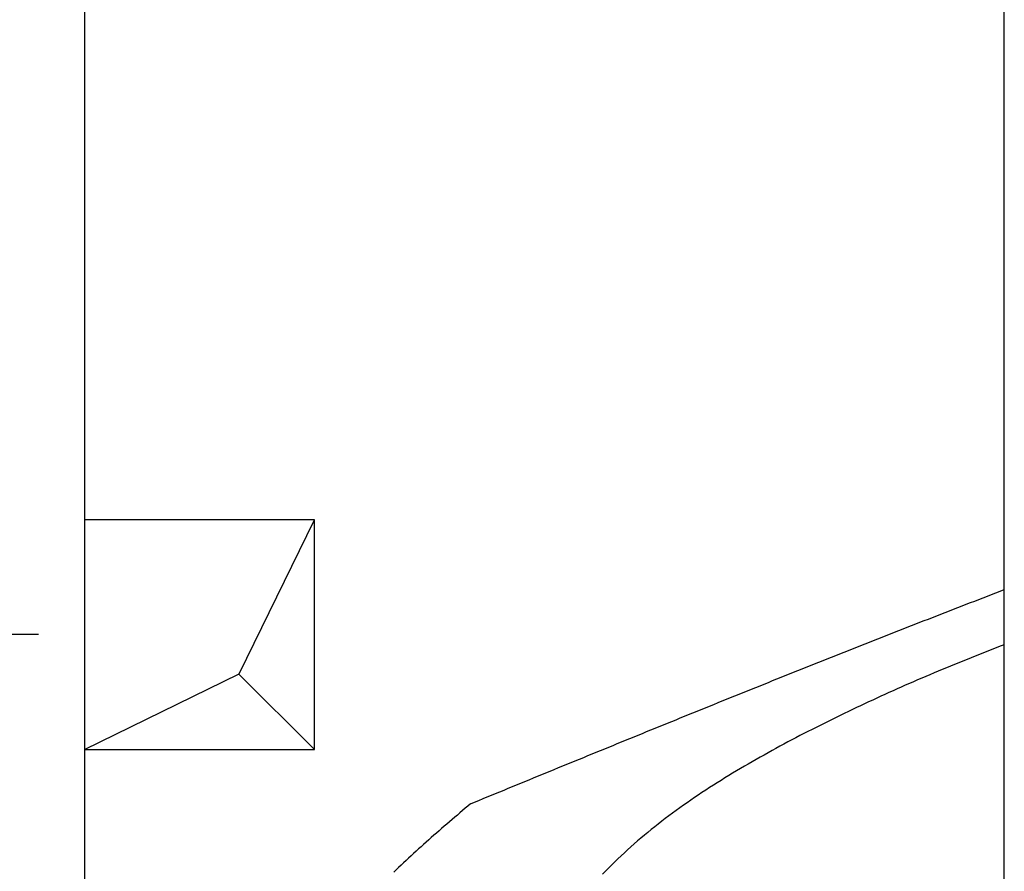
# Model space of a CAD drawing. Extents: x 562 to 7231, y 5467 to 12826.
# Tile 6 of 74: x 1045 to 1473, y 9013 to 9383. Entities that reach past the tile are written whole.
import ezdxf

# ---------------------------------------------------------------- set-up
doc = ezdxf.new("R2010")
doc.units = 0
doc.layers.get('0').update_dxf_attribs({"linetype": 'CONTINUOUS'})
for name, color, linetype in [('4', 3, 'CONTINUOUS'), ('BREAKTHROUGH', 1, 'CONTINUOUS'), ('CAR', 10, 'CONTINUOUS')]:
    doc.layers.add(name, color=color, linetype=linetype)
doc.styles.get("Standard").update_dxf_attribs({"font": 'ISOCP.SHX'})
doc.dimstyles.get("Standard").update_dxf_attribs({"dimtxt": 50, "dimasz": 100, "dimexe": 0.18, "dimexo": 0.0625, "dimgap": 15, "dimtad": 1, "dimlfac": 0.1, "dimzin": 0, "dimcen": 0.09, "dimazin": 3, "dimtfac": 1, "dimtofl": 0, "dimtmove": 0, "dimatfit": 3})

# ---------------------------------------------------------------- blocks, each defined once
blk = doc.blocks.new('PUNKT')
at = {"layer": '4', "color": 0, "linetype": 'BYBLOCK'}
blk.add_line((-0.5, 0), (-1, 0), dxfattribs=at)
at = {"layer": '4', "color": 0, "linetype": 'BYBLOCK', "const_width": 0.5}
blk.add_lwpolyline([(-0.25, 0, 1), (0.25, 0, 1)], format="xyb", close=True, dxfattribs=at)
blk = doc.blocks.new('*U20')
at = {"layer": '4', "color": 2}
blk.add_text('100', height=70, rotation=90, dxfattribs=at).set_placement((632.77, 8549.37))
blk = doc.blocks.new('*D7')
at = {"layer": '4'}
for p, q in [((1052.77, 9115.9), (622.77, 9115.9)), ((662.77, 8155.9), (662.77, 9075.9)), ((852.77, 8115.9), (622.77, 8115.9))]:
    blk.add_line(p, q, dxfattribs=at)
blk.add_blockref('*U20', (0, 0))
at = {"layer": '4', "xscale": 40, "yscale": 40, "zscale": 40}
for p, rotation in [((662.77, 9115.9), 90), ((662.77, 8115.9), 270)]:
    blk.add_blockref('PUNKT', p, dxfattribs=dict(at, rotation=rotation))

msp = doc.modelspace()

# ---------------------------------------------------------------- linework, layer by layer
for p, q in [((1072.775, 12315.902), (1072.775, 5965.902)), ((1472.775, 8708.018), (1472.775, 10533.018))]:
    msp.add_line(p, q)
at = {"layer": 'BREAKTHROUGH'}
for p, q in [((1140.148, 9098.855), (1172.775, 9165.902)), ((1072.775, 9065.902), (1140.148, 9098.855)), ((1139.929, 9098.748), (1172.775, 9065.902))]:
    msp.add_line(p, q, dxfattribs=at)
msp.add_lwpolyline([(1172.775, 9165.902), (1072.775, 9165.902), (1072.775, 9065.902), (1172.775, 9065.902)], close=True, dxfattribs=at)
at = {"layer": 'CAR'}
for points in [[(1240.65, 9042.31, 0), (1242.47, 9043.06, 0), (1244.3, 9043.8, 0), (1246.12, 9044.55, 0), (1247.95, 9045.3, 0), (1249.77, 9046.05, 0), (1251.59, 9046.8, 0), (1253.42, 9047.55, 0), (1255.24, 9048.3, 0), (1257.06, 9049.05, 0), (1258.89, 9049.8, 0), (1260.71, 9050.55, 0), (1262.53, 9051.29, 0), (1264.36, 9052.04, 0), (1266.18, 9052.79, 0), (1268, 9053.54, 0), (1269.83, 9054.29, 0), (1271.65, 9055.04, 0), (1273.47, 9055.78, 0), (1275.3, 9056.53, 0), (1277.12, 9057.28, 0), (1278.95, 9058.03, 0), (1280.77, 9058.78, 0), (1282.59, 9059.52, 0), (1284.42, 9060.27, 0), (1286.24, 9061.02, 0), (1288.07, 9061.77, 0), (1289.89, 9062.51, 0), (1291.71, 9063.26, 0), (1293.54, 9064.01, 0), (1295.36, 9064.75, 0), (1297.19, 9065.5, 0), (1299.01, 9066.25, 0), (1300.83, 9066.99, 0), (1302.66, 9067.74, 0), (1304.48, 9068.48, 0), (1306.31, 9069.23, 0), (1308.13, 9069.97, 0), (1309.96, 9070.72, 0), (1311.78, 9071.46, 0), (1313.61, 9072.21, 0), (1315.43, 9072.95, 0), (1317.26, 9073.7, 0), (1319.08, 9074.44, 0), (1320.91, 9075.18, 0), (1322.73, 9075.93, 0), (1324.56, 9076.67, 0), (1326.38, 9077.41, 0), (1328.21, 9078.16, 0), (1330.03, 9078.9, 0), (1331.86, 9079.64, 0), (1333.68, 9080.38, 0), (1335.51, 9081.12, 0), (1337.33, 9081.87, 0), (1339.16, 9082.61, 0), (1340.98, 9083.35, 0), (1342.81, 9084.09, 0), (1344.64, 9084.83, 0), (1346.46, 9085.57, 0), (1348.29, 9086.31, 0), (1350.12, 9087.04, 0), (1351.94, 9087.78, 0), (1353.77, 9088.52, 0), (1355.59, 9089.26, 0), (1357.42, 9090, 0), (1359.25, 9090.73, 0), (1361.07, 9091.47, 0), (1362.9, 9092.21, 0), (1364.73, 9092.94, 0), (1366.56, 9093.68, 0), (1368.38, 9094.41, 0), (1370.21, 9095.15, 0), (1372.04, 9095.88, 0), (1373.87, 9096.62, 0), (1375.69, 9097.35, 0), (1377.52, 9098.08, 0), (1379.35, 9098.82, 0), (1381.18, 9099.55, 0), (1383.01, 9100.28, 0), (1384.83, 9101.01, 0), (1386.66, 9101.74, 0), (1388.49, 9102.47, 0), (1390.32, 9103.2, 0), (1392.15, 9103.93, 0), (1393.98, 9104.66, 0), (1395.81, 9105.39, 0), (1397.64, 9106.12, 0), (1399.47, 9106.85, 0), (1401.3, 9107.57, 0), (1403.13, 9108.3, 0), (1404.96, 9109.02, 0), (1406.79, 9109.75, 0), (1408.62, 9110.48, 0), (1410.45, 9111.2, 0), (1412.28, 9111.92, 0), (1414.11, 9112.65, 0), (1415.94, 9113.37, 0), (1417.77, 9114.09, 0), (1419.6, 9114.81, 0), (1421.43, 9115.54, 0), (1423.26, 9116.26, 0), (1425.09, 9116.98, 0), (1426.93, 9117.7, 0), (1428.76, 9118.41, 0), (1430.59, 9119.13, 0), (1432.42, 9119.85, 0), (1434.25, 9120.57, 0), (1436.09, 9121.28, 0), (1437.92, 9122, 0), (1439.75, 9122.71, 0), (1441.59, 9123.43, 0), (1443.42, 9124.14, 0), (1445.25, 9124.86, 0), (1447.09, 9125.57, 0), (1448.92, 9126.28, 0), (1450.75, 9126.99, 0), (1452.59, 9127.7, 0), (1454.42, 9128.41, 0), (1456.26, 9129.12, 0), (1458.09, 9129.83, 0), (1459.93, 9130.54, 0), (1461.76, 9131.25, 0), (1463.6, 9131.95, 0), (1465.43, 9132.66, 0), (1467.27, 9133.36, 0), (1469.1, 9134.07, 0), (1470.94, 9134.77, 0), (1472.78, 9135.48, 0)], [(1472.78, 9111.52, 0), (1470.97, 9110.82, 0), (1469.17, 9110.12, 0), (1467.36, 9109.42, 0), (1465.56, 9108.71, 0), (1463.76, 9108, 0), (1461.96, 9107.29, 0), (1460.16, 9106.57, 0), (1458.36, 9105.85, 0), (1456.57, 9105.13, 0), (1454.77, 9104.41, 0), (1452.98, 9103.68, 0), (1451.18, 9102.94, 0), (1449.39, 9102.21, 0), (1447.6, 9101.47, 0), (1445.81, 9100.72, 0), (1444.02, 9099.98, 0), (1442.23, 9099.22, 0), (1440.44, 9098.47, 0), (1438.66, 9097.71, 0), (1436.87, 9096.95, 0), (1435.09, 9096.18, 0), (1433.31, 9095.41, 0), (1431.52, 9094.63, 0), (1429.74, 9093.86, 0), (1427.97, 9093.07, 0), (1426.19, 9092.28, 0), (1424.41, 9091.49, 0), (1422.64, 9090.7, 0), (1420.86, 9089.89, 0), (1419.09, 9089.09, 0), (1417.32, 9088.28, 0), (1415.55, 9087.46, 0), (1413.78, 9086.65, 0), (1412.01, 9085.82, 0), (1410.25, 9084.99, 0), (1408.48, 9084.16, 0), (1406.72, 9083.32, 0), (1404.96, 9082.48, 0), (1403.2, 9081.63, 0), (1401.44, 9080.78, 0), (1399.68, 9079.92, 0), (1397.92, 9079.05, 0), (1396.17, 9078.18, 0), (1394.42, 9077.31, 0), (1392.66, 9076.43, 0), (1390.91, 9075.55, 0), (1389.17, 9074.66, 0), (1387.42, 9073.76, 0), (1385.67, 9072.86, 0), (1383.93, 9071.95, 0), (1382.19, 9071.04, 0), (1380.45, 9070.12, 0), (1378.71, 9069.2, 0), (1376.97, 9068.27, 0), (1375.23, 9067.33, 0), (1373.5, 9066.39, 0), (1371.77, 9065.44, 0), (1370.04, 9064.48, 0), (1368.31, 9063.52, 0), (1366.59, 9062.56, 0), (1364.87, 9061.58, 0), (1363.16, 9060.6, 0), (1361.44, 9059.61, 0), (1359.74, 9058.62, 0), (1358.03, 9057.62, 0), (1356.34, 9056.61, 0), (1354.64, 9055.59, 0), (1352.96, 9054.57, 0), (1351.27, 9053.53, 0), (1349.6, 9052.49, 0), (1347.93, 9051.45, 0), (1346.27, 9050.39, 0), (1344.61, 9049.33, 0), (1342.96, 9048.26, 0), (1341.32, 9047.17, 0), (1339.68, 9046.09, 0), (1338.06, 9044.99, 0), (1336.44, 9043.88, 0), (1334.83, 9042.77, 0), (1333.22, 9041.64, 0), (1331.63, 9040.51, 0), (1330.05, 9039.37, 0), (1328.47, 9038.21, 0), (1326.91, 9037.05, 0), (1325.36, 9035.88, 0), (1323.81, 9034.7, 0), (1322.28, 9033.51, 0), (1320.76, 9032.31, 0), (1319.24, 9031.1, 0), (1317.74, 9029.87, 0), (1316.26, 9028.64, 0), (1314.78, 9027.4, 0), (1313.32, 9026.15, 0), (1311.86, 9024.88, 0), (1310.42, 9023.61, 0), (1309, 9022.32, 0), (1307.59, 9021.03, 0), (1306.19, 9019.72, 0), (1304.8, 9018.4, 0), (1303.43, 9017.07, 0), (1302.08, 9015.73, 0), (1300.73, 9014.37, 0), (1299.41, 9013.01, 0), (1298.1, 9011.63, 0)], [(1240.65, 9042.31, 0), (1239.51, 9041.33, 0), (1238.37, 9040.36, 0), (1237.23, 9039.38, 0), (1236.09, 9038.4, 0), (1234.95, 9037.43, 0), (1233.81, 9036.45, 0), (1232.67, 9035.47, 0), (1231.53, 9034.49, 0), (1230.4, 9033.51, 0), (1229.26, 9032.53, 0), (1228.13, 9031.55, 0), (1227.01, 9030.57, 0), (1225.88, 9029.58, 0), (1224.76, 9028.6, 0), (1223.64, 9027.61, 0), (1222.52, 9026.62, 0), (1221.4, 9025.63, 0), (1220.29, 9024.64, 0), (1219.19, 9023.64, 0), (1218.08, 9022.64, 0), (1216.99, 9021.64, 0), (1215.89, 9020.64, 0), (1214.8, 9019.64, 0), (1213.72, 9018.63, 0), (1212.64, 9017.62, 0), (1211.56, 9016.6, 0), (1210.49, 9015.59, 0), (1209.43, 9014.57, 0), (1208.37, 9013.54, 0), (1207.32, 9012.52, 0)]]:
    msp.add_polyline3d(points, dxfattribs=at)

# ---------------------------------------------------------------- dimensions: what is measured, and where the dimension line sits
at = {"layer": '4'}
dim = msp.add_linear_dim(base=(662.772, 9115.902), p1=(872.775, 8115.902), p2=(1072.775, 9115.902), angle=90, dimstyle='Standard', dxfattribs=at)
dim.commit()
dim.dimension.update_dxf_attribs({"geometry": '*D7', "text_midpoint": (597.772, 8615.902)})

doc.saveas('drawing.dxf')
